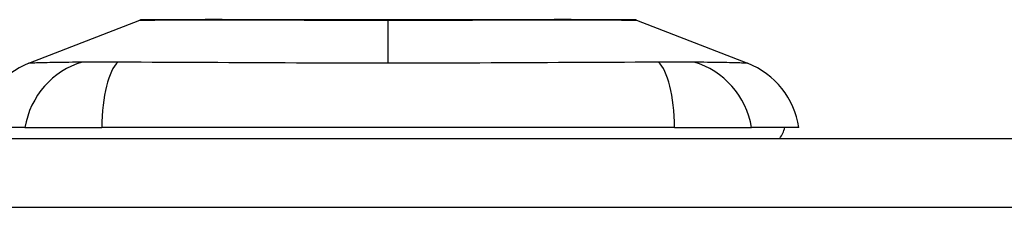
# Model space of a CAD drawing. Header units: inches. Extents: x 19 to 626, y 56 to 294.
# Tile 170 of 203: x 117.082 to 118.497, y 293.754 to 294.024. Entities that reach past the tile are written whole.
import ezdxf

# ---------------------------------------------------------------- set-up
doc = ezdxf.new("R2010")
doc.units = ezdxf.units.IN
doc.header["$MEASUREMENT"] = 0
doc.layers.add('Visible Edges(ANSI)', color=7, linetype='Continuous', lineweight=25)
doc.layers.add('Visible Tangent Edges(ANSI)', color=7, linetype='Continuous', lineweight=25)

msp = doc.modelspace()

# ---------------------------------------------------------------- linework, layer by layer
at = {"layer": 'Visible Edges(ANSI)'}
for p, q in [((117.0949, 293.9613), (117.2546, 294.0234)), ((117.9683, 294.0234), (118.128, 293.9613)), ((117.0889, 293.8689), (117.0209, 293.8689)), ((117.0889, 293.8689), (117.1997, 293.8689)), ((118.0232, 293.8689), (117.1997, 293.8689)), ((118.0232, 293.8689), (118.1339, 293.8689)), ((118.202, 293.8689), (118.1339, 293.8689)), ((84.8089, 293.8531), (150.4139, 293.8531))]:
    msp.add_line(p, q, dxfattribs=at)
at = {"layer": 'Visible Edges(ANSI)', "flags": 128}
msp.add_lwpolyline([(117.9666, 294.0237), (117.9661, 294.0237), (117.9648, 294.0238), (117.9627, 294.0238), (117.9597, 294.0238), (117.9559, 294.0238), (117.9513, 294.0238), (117.9458, 294.0238), (117.9396, 294.0238), (117.9325, 294.0238), (117.9246, 294.0239), (117.916, 294.0239), (117.9067, 294.0239), (117.8967, 294.0239), (117.886, 294.0239), (117.8747, 294.024), (117.8627, 294.024), (117.8501, 294.024), (117.837, 294.0239), (117.8233, 294.0239), (117.809, 294.0239), (117.7943, 294.0239), (117.7791, 294.0239), (117.7635, 294.0238), (117.7475, 294.0238), (117.7313, 294.0238), (117.7148, 294.0238), (117.698, 294.0238), (117.681, 294.0238), (117.6638, 294.0238), (117.6465, 294.0238), (117.6291, 294.0237), (117.6117, 294.0237), (117.5944, 294.0237), (117.577, 294.0238), (117.5596, 294.0238), (117.5424, 294.0238), (117.5253, 294.0238), (117.5084, 294.0238), (117.4918, 294.0238), (117.4756, 294.0238), (117.4597, 294.0238), (117.4441, 294.0239), (117.4289, 294.0239), (117.4141, 294.0239), (117.3997, 294.0239), (117.386, 294.0239), (117.3727, 294.024), (117.3601, 294.024), (117.3482, 294.024), (117.3368, 294.0239), (117.3261, 294.0239), (117.3162, 294.0239), (117.3069, 294.0239), (117.2983, 294.0239), (117.2904, 294.0238), (117.2833, 294.0238), (117.277, 294.0238), (117.2716, 294.0238), (117.2669, 294.0238), (117.2631, 294.0238), (117.2602, 294.0238), (117.258, 294.0238), (117.2568, 294.0237), (117.2563, 294.0237)], dxfattribs=at)
at = {"layer": 'Visible Edges(ANSI)'}
for centre, radius, start, end in [((117.2563, 294.0188), 0.00492, 90.2088, 111.2505), ((117.9665, 294.0188), 0.00492, 68.7495, 89.7912), ((117.1377, 293.8512), 0.1181, 111.2505, 171.3991), ((118.0852, 293.8512), 0.1181, 8.6009, 68.7495), ((118.1429, 293.8768), 0.0394, 323.1301, 348.463)]:
    msp.add_arc(centre, radius, start, end, dxfattribs=at)
at = {"layer": 'Visible Tangent Edges(ANSI)'}
for p, q in [((117.6114, 294.0237), (117.6114, 294.0234)), ((117.6114, 293.9613), (117.6114, 294.0234)), ((150.4139, 293.7541), (84.8089, 293.7541))]:
    msp.add_line(p, q, dxfattribs=at)
at = {"layer": 'Visible Tangent Edges(ANSI)', "flags": 128}
for points in [[(117.2546, 294.0234), (117.2547, 294.0234), (117.2552, 294.0234), (117.2559, 294.0234), (117.257, 294.0234), (117.2583, 294.0234), (117.2599, 294.0234), (117.2619, 294.0235), (117.2641, 294.0235), (117.2666, 294.0235), (117.2694, 294.0235), (117.2725, 294.0235), (117.2759, 294.0235), (117.2795, 294.0236), (117.2834, 294.0236), (117.2876, 294.0236), (117.2921, 294.0236), (117.2968, 294.0236), (117.3018, 294.0237), (117.307, 294.0237), (117.3125, 294.0237), (117.3182, 294.0237), (117.3242, 294.0237), (117.3304, 294.0238), (117.3368, 294.0238)], [(117.3368, 294.0238), (117.3386, 294.0238), (117.3404, 294.0238), (117.3422, 294.0238), (117.344, 294.0238), (117.3459, 294.0238), (117.3477, 294.0238), (117.3496, 294.0238), (117.3515, 294.0238), (117.3534, 294.0238), (117.3553, 294.0238), (117.3573, 294.0238), (117.3592, 294.0238), (117.3612, 294.0238), (117.3632, 294.0238), (117.3652, 294.0238), (117.3672, 294.0238), (117.3692, 294.0238), (117.3713, 294.0238), (117.3733, 294.0238), (117.3754, 294.0238), (117.3775, 294.0238), (117.3796, 294.0238), (117.3817, 294.0238), (117.3839, 294.0238)], [(117.3839, 294.0238), (117.3919, 294.0238), (117.4001, 294.0237), (117.4085, 294.0237), (117.417, 294.0237), (117.4257, 294.0237), (117.4346, 294.0237), (117.4436, 294.0236), (117.4527, 294.0236), (117.462, 294.0236), (117.4714, 294.0236), (117.4809, 294.0236), (117.4905, 294.0235), (117.5002, 294.0235), (117.51, 294.0235), (117.5199, 294.0235), (117.5298, 294.0235), (117.5399, 294.0235), (117.55, 294.0234), (117.5602, 294.0234), (117.5705, 294.0234), (117.5807, 294.0234), (117.591, 294.0234), (117.6012, 294.0234), (117.6114, 294.0234)], [(117.6114, 294.0234), (117.6217, 294.0234), (117.632, 294.0234), (117.6422, 294.0234), (117.6525, 294.0234), (117.6627, 294.0234), (117.6729, 294.0234), (117.683, 294.0235), (117.6931, 294.0235), (117.7031, 294.0235), (117.713, 294.0235), (117.7228, 294.0235), (117.7325, 294.0235), (117.7421, 294.0236), (117.7516, 294.0236), (117.761, 294.0236), (117.7703, 294.0236), (117.7794, 294.0236), (117.7884, 294.0237), (117.7973, 294.0237), (117.806, 294.0237), (117.8145, 294.0237), (117.8228, 294.0237), (117.831, 294.0238), (117.839, 294.0238)], [(117.839, 294.0238), (117.8411, 294.0238), (117.8432, 294.0238), (117.8453, 294.0238), (117.8474, 294.0238), (117.8495, 294.0238), (117.8516, 294.0238), (117.8536, 294.0238), (117.8556, 294.0238), (117.8577, 294.0238), (117.8597, 294.0238), (117.8616, 294.0238), (117.8636, 294.0238), (117.8656, 294.0238), (117.8675, 294.0238), (117.8694, 294.0238), (117.8713, 294.0238), (117.8732, 294.0238), (117.8751, 294.0238), (117.877, 294.0238), (117.8788, 294.0238), (117.8807, 294.0238), (117.8825, 294.0238), (117.8843, 294.0238), (117.8861, 294.0238)], [(117.8861, 294.0238), (117.8925, 294.0238), (117.8987, 294.0237), (117.9046, 294.0237), (117.9104, 294.0237), (117.9158, 294.0237), (117.9211, 294.0237), (117.9261, 294.0236), (117.9308, 294.0236), (117.9353, 294.0236), (117.9395, 294.0236), (117.9434, 294.0236), (117.9471, 294.0235), (117.9504, 294.0235), (117.9535, 294.0235), (117.9563, 294.0235), (117.9588, 294.0235), (117.961, 294.0235), (117.9629, 294.0234), (117.9646, 294.0234), (117.9659, 294.0234), (117.9669, 294.0234), (117.9677, 294.0234), (117.9682, 294.0234), (117.9683, 294.0234)], [(117.1715, 293.9628), (117.1633, 293.9627), (117.1577, 293.9627), (117.1524, 293.9626), (117.1472, 293.9626), (117.1423, 293.9625), (117.1376, 293.9624), (117.1331, 293.9624), (117.1288, 293.9623), (117.1248, 293.9622), (117.121, 293.9621), (117.1175, 293.962), (117.1142, 293.9619), (117.1111, 293.9619), (117.1083, 293.9618), (117.1058, 293.9617), (117.1035, 293.9616), (117.1015, 293.9616), (117.0997, 293.9615), (117.0983, 293.9614), (117.097, 293.9614), (117.0961, 293.9614), (117.0954, 293.9613), (117.095, 293.9613), (117.0949, 293.9613)], [(117.2228, 293.9628), (117.2201, 293.9628), (117.2174, 293.9628), (117.2147, 293.9628), (117.212, 293.9627), (117.2094, 293.9627), (117.2069, 293.9627), (117.2044, 293.9627), (117.2019, 293.9627), (117.1995, 293.9627), (117.1972, 293.9627), (117.1949, 293.9627), (117.1927, 293.9627), (117.1906, 293.9627), (117.1885, 293.9627), (117.1865, 293.9627), (117.1845, 293.9627), (117.1826, 293.9627), (117.1808, 293.9627), (117.1791, 293.9627), (117.1774, 293.9627), (117.1758, 293.9628), (117.1743, 293.9628), (117.1729, 293.9628), (117.1715, 293.9628)], [(117.6114, 293.9613), (117.5949, 293.9613), (117.5784, 293.9613), (117.5619, 293.9614), (117.5454, 293.9614), (117.5289, 293.9614), (117.5125, 293.9615), (117.4961, 293.9616), (117.4797, 293.9616), (117.4634, 293.9617), (117.4471, 293.9618), (117.4309, 293.9619), (117.4147, 293.9619), (117.3985, 293.962), (117.3825, 293.9621), (117.3665, 293.9622), (117.3505, 293.9623), (117.3346, 293.9624), (117.3188, 293.9624), (117.3031, 293.9625), (117.2875, 293.9626), (117.2719, 293.9626), (117.2564, 293.9627), (117.241, 293.9627), (117.2228, 293.9628)], [(118, 293.9628), (117.9819, 293.9627), (117.9665, 293.9627), (117.951, 293.9626), (117.9355, 293.9626), (117.9198, 293.9625), (117.9041, 293.9624), (117.8882, 293.9624), (117.8723, 293.9623), (117.8564, 293.9622), (117.8403, 293.9621), (117.8242, 293.962), (117.8081, 293.9619), (117.7919, 293.9619), (117.7756, 293.9618), (117.7594, 293.9617), (117.743, 293.9616), (117.7267, 293.9616), (117.7103, 293.9615), (117.6939, 293.9614), (117.6774, 293.9614), (117.661, 293.9614), (117.6445, 293.9613), (117.628, 293.9613), (117.6114, 293.9613)], [(118.0302, 293.9627), (118.0291, 293.9627), (118.028, 293.9627), (118.0269, 293.9627), (118.0257, 293.9627), (118.0246, 293.9627), (118.0234, 293.9627), (118.0222, 293.9627), (118.021, 293.9627), (118.0198, 293.9627), (118.0186, 293.9627), (118.0173, 293.9627), (118.0161, 293.9627), (118.0148, 293.9627), (118.0135, 293.9627), (118.0122, 293.9627), (118.0109, 293.9627), (118.0096, 293.9628), (118.0083, 293.9628), (118.0069, 293.9628), (118.0056, 293.9628), (118.0042, 293.9628), (118.0028, 293.9628), (118.0014, 293.9628), (118, 293.9628)], [(118.0514, 293.9628), (118.0507, 293.9628), (118.05, 293.9628), (118.0493, 293.9628), (118.0486, 293.9628), (118.0478, 293.9628), (118.0471, 293.9628), (118.0463, 293.9628), (118.0455, 293.9627), (118.0447, 293.9627), (118.0438, 293.9627), (118.043, 293.9627), (118.0421, 293.9627), (118.0412, 293.9627), (118.0403, 293.9627), (118.0393, 293.9627), (118.0384, 293.9627), (118.0374, 293.9627), (118.0364, 293.9627), (118.0354, 293.9627), (118.0344, 293.9627), (118.0334, 293.9627), (118.0323, 293.9627), (118.0313, 293.9627), (118.0302, 293.9627)], [(118.128, 293.9613), (118.1279, 293.9613), (118.1275, 293.9613), (118.1268, 293.9614), (118.1258, 293.9614), (118.1246, 293.9614), (118.1231, 293.9615), (118.1214, 293.9616), (118.1194, 293.9616), (118.1171, 293.9617), (118.1145, 293.9618), (118.1117, 293.9619), (118.1087, 293.9619), (118.1054, 293.962), (118.1019, 293.9621), (118.0981, 293.9622), (118.094, 293.9623), (118.0898, 293.9624), (118.0853, 293.9624), (118.0806, 293.9625), (118.0757, 293.9626), (118.0705, 293.9626), (118.0652, 293.9627), (118.0596, 293.9627), (118.0514, 293.9628)]]:
    msp.add_lwpolyline(points, dxfattribs=at)
at = {"layer": 'Visible Tangent Edges(ANSI)'}
for centre, major_axis, ratio, start_param, end_param in [((117.1992, 293.8489), (0.0158, 0.117), 0.948273, 0.391156, 1.528426), ((117.2371, 293.8489), (-0.0053, 0.118), 0.314585, 0.249322, 1.386592), ((117.9857, 293.8489), (0.0053, 0.118), 0.314585, 4.896593, 6.033863), ((118.0237, 293.8489), (-0.0158, 0.117), 0.948273, 4.754759, 5.892029)]:
    msp.add_ellipse(centre, major_axis=major_axis, ratio=ratio, start_param=start_param, end_param=end_param, dxfattribs=at)

doc.saveas('drawing.dxf')
